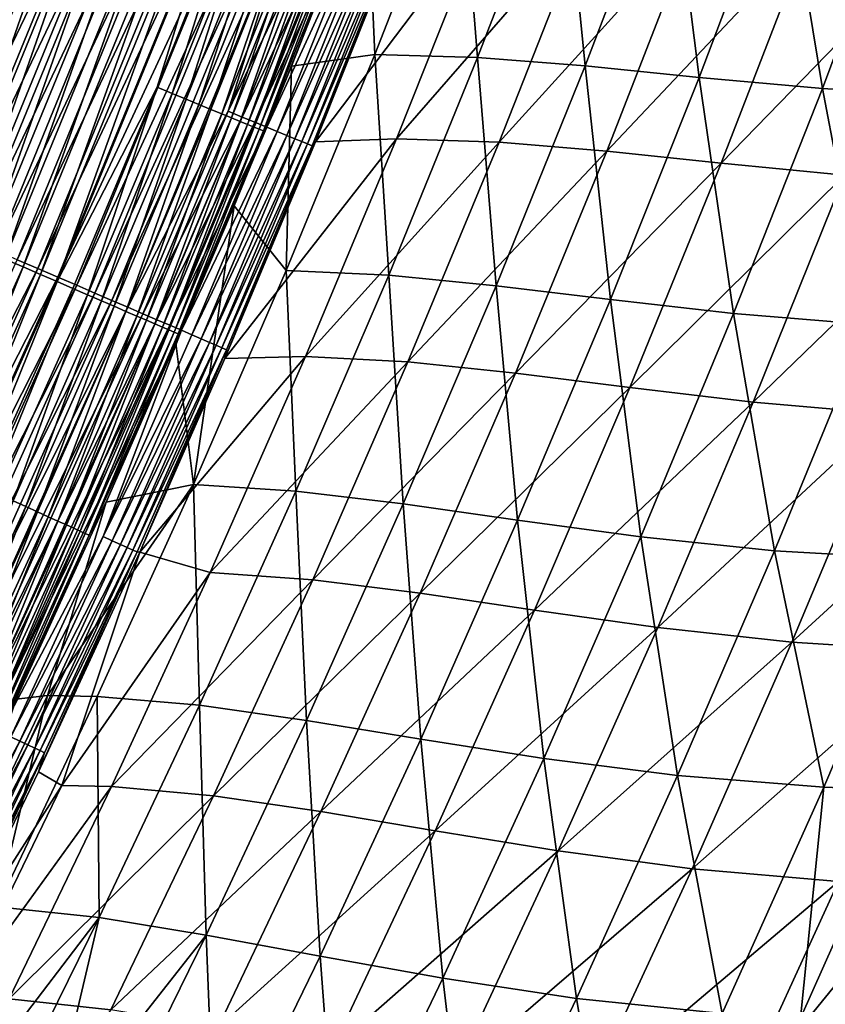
# Model space of a CAD drawing. Header units: metres. Extents: x 0 to 1400, y -1400 to 0.
# Tile 242 of 256: x 1205 to 1252, y -807 to -750. Entities that reach past the tile are written whole.
import ezdxf

# ---------------------------------------------------------------- set-up
doc = ezdxf.new("R2010")
doc.units = ezdxf.units.M

msp = doc.modelspace()

# ---------------------------------------------------------------- linework, layer by layer
at = {"layer": 'None'}
for points in [[(1204.264404, -736.216553, -500.916656), (1205.776733, -736.806641, -500.245178), (1194.736816, -759.485901, -500.913177)], [(1205.776733, -736.806641, -500.245178), (1196.228638, -760.128296, -500.240814), (1194.736816, -759.485901, -500.913177)], [(1207.257568, -737.38446, -499.499176), (1196.228638, -760.128296, -500.240814), (1205.776733, -736.806641, -500.245178)], [(1196.369995, -760.458191, -496.807129), (1205.92041, -737.152649, -496.812286), (1204.557129, -736.618713, -497.499542)], [(1207.257568, -737.38446, -499.499176), (1197.689331, -760.757263, -499.493835), (1196.228638, -760.128296, -500.240814)], [(1197.683472, -761.025757, -496.052094), (1205.92041, -737.152649, -496.812286), (1196.369995, -760.458191, -496.807129)], [(1197.683472, -761.025757, -496.052094), (1207.252075, -737.674194, -496.058258), (1205.92041, -737.152649, -496.812286)], [(1208.704224, -737.948853, -498.680664), (1197.689331, -760.757263, -499.493835), (1207.257568, -737.38446, -499.499176)], [(1198.963257, -761.578735, -495.232117), (1207.252075, -737.674194, -496.058258), (1197.683472, -761.025757, -496.052094)], [(1208.704224, -737.948853, -498.680664), (1199.116333, -761.371704, -498.674286), (1197.689331, -760.757263, -499.493835)], [(1198.963257, -761.578735, -495.232117), (1208.549683, -738.182373, -495.239349), (1207.252075, -737.674194, -496.058258)], [(1210.11377, -738.49884, -497.791718), (1199.116333, -761.371704, -498.674286), (1208.704224, -737.948853, -498.680664)], [(1200.206665, -762.116028, -494.348999), (1208.549683, -738.182373, -495.239349), (1198.963257, -761.578735, -495.232117)], [(1210.11377, -738.49884, -497.791718), (1200.506592, -761.970337, -497.78421), (1199.116333, -761.371704, -498.674286)], [(1208.549683, -738.182373, -495.239349), (1200.206665, -762.116028, -494.348999), (1209.810547, -738.676208, -494.357391)], [(1211.483398, -739.033264, -496.83432), (1200.506592, -761.970337, -497.78421), (1210.11377, -738.49884, -497.791718)], [(1209.810547, -738.676208, -494.357391), (1200.206665, -762.116028, -494.348999), (1201.411255, -762.636536, -493.404694)], [(1211.483398, -739.033264, -496.83432), (1201.857544, -762.552002, -496.825592), (1200.506592, -761.970337, -497.78421)], [(1201.411255, -762.636536, -493.404694), (1211.031982, -739.154541, -493.414276), (1209.810547, -738.676208, -494.357391)], [(1202.574463, -763.139099, -492.401062), (1211.031982, -739.154541, -493.414276), (1201.411255, -762.636536, -493.404694)], [(1212.810425, -739.550964, -495.810547), (1201.857544, -762.552002, -496.825592), (1211.483398, -739.033264, -496.83432)], [(1202.574463, -763.139099, -492.401062), (1212.211426, -739.616455, -492.411896), (1211.031982, -739.154541, -493.414276)], [(1230.39563, -738.844482, -423.820404), (1224.94519, -741.043945, -468.745422), (1225.418579, -751.615234, -423.82309)], [(1231.442139, -751.784058, -367.864258), (1230.39563, -738.844482, -423.820404), (1225.418579, -751.615234, -423.82309)], [(1231.442139, -751.784058, -367.864258), (1236.421265, -738.906311, -367.861511), (1230.39563, -738.844482, -423.820404)], [(1237.745239, -752.288879, -311.886688), (1236.421265, -738.906311, -367.861511), (1231.442139, -751.784058, -367.864258)], [(1237.745239, -752.288879, -311.886688), (1242.721191, -739.287903, -311.883911), (1236.421265, -738.906311, -367.861511)], [(1212.810425, -739.550964, -495.810547), (1203.16626, -763.11554, -495.800507), (1201.857544, -762.552002, -496.825592)], [(1203.693604, -763.62262, -491.339935), (1212.211426, -739.616455, -492.411896), (1202.574463, -763.139099, -492.401062)], [(1214.091797, -740.050903, -494.722382), (1203.16626, -763.11554, -495.800507), (1212.810425, -739.550964, -495.810547)], [(1203.693604, -763.62262, -491.339935), (1213.346436, -740.060913, -491.352081), (1212.211426, -739.616455, -492.411896)], [(1244.447632, -752.957825, -255.904892), (1242.721191, -739.287903, -311.883911), (1237.745239, -752.288879, -311.886688)], [(1244.447632, -752.957825, -255.904892), (1249.41748, -739.818054, -255.902222), (1242.721191, -739.287903, -311.883911)], [(1214.091797, -740.050903, -494.722382), (1204.430054, -763.659668, -494.710999), (1203.16626, -763.11554, -495.800507)], [(1204.766357, -764.086121, -490.223358), (1213.346436, -740.060913, -491.352081), (1203.693604, -763.62262, -491.339935)], [(1215.324829, -740.531982, -493.571869), (1204.430054, -763.659668, -494.710999), (1214.091797, -740.050903, -494.722382)], [(1213.346436, -740.060913, -491.352081), (1204.766357, -764.086121, -490.223358), (1214.434448, -740.486938, -490.236847)], [(1251.668701, -753.618591, -199.937271), (1249.41748, -739.818054, -255.902222), (1244.447632, -752.957825, -255.904892)], [(1251.668701, -753.618591, -199.937271), (1256.631592, -740.325317, -199.93483), (1249.41748, -739.818054, -255.902222)], [(1259.526611, -754.098877, -144.005142), (1256.631592, -740.325317, -199.93483), (1251.668701, -753.618591, -199.937271)], [(1215.324829, -740.531982, -493.571869), (1205.645996, -764.183167, -493.559113), (1204.430054, -763.659668, -494.710999)], [(1214.434448, -740.486938, -490.236847), (1204.766357, -764.086121, -490.223358), (1205.790527, -764.528625, -489.053802)], [(1216.506836, -740.993103, -492.361176), (1205.645996, -764.183167, -493.559113), (1215.324829, -740.531982, -493.571869)], [(1205.790527, -764.528625, -489.053802), (1215.473267, -740.893738, -489.068695), (1214.434448, -740.486938, -490.236847)], [(1206.764282, -764.949341, -487.833862), (1215.473267, -740.893738, -489.068695), (1205.790527, -764.528625, -489.053802)], [(1206.764282, -764.949341, -487.833862), (1216.46106, -741.280518, -487.850189), (1215.473267, -740.893738, -489.068695)], [(1216.506836, -740.993103, -492.361176), (1206.811523, -764.684998, -492.346954), (1205.645996, -764.183167, -493.559113)], [(1206.764282, -764.949341, -487.833862), (1212.644653, -753.54126, -486.575134), (1216.46106, -741.280518, -487.850189)], [(1217.635498, -741.433411, -491.093018), (1206.811523, -764.684998, -492.346954), (1216.506836, -740.993103, -492.361176)], [(1206.811523, -764.684998, -492.346954), (1217.635498, -741.433411, -491.093018), (1207.924438, -765.164185, -491.077271)], [(1207.924438, -765.164185, -491.077271), (1217.635498, -741.433411, -491.093018), (1218.70874, -741.852112, -489.770203)], [(1212.644653, -753.54126, -486.575134), (1217.395752, -741.646545, -486.583984), (1216.46106, -741.280518, -487.850189)], [(1224.94519, -741.043945, -468.745422), (1220.518677, -752.298401, -468.729492), (1225.418579, -751.615234, -423.82309)], [(1220.518677, -752.298401, -468.729492), (1224.94519, -741.043945, -468.745422), (1223.671997, -744.102905, -470.327332)], [(1218.70874, -741.852112, -489.770203), (1208.982544, -765.61969, -489.752899), (1207.924438, -765.164185, -491.077271)], [(1219.724365, -742.248291, -488.395538), (1208.982544, -765.61969, -489.752899), (1218.70874, -741.852112, -489.770203)], [(1213.518066, -753.901001, -485.263062), (1217.395752, -741.646545, -486.583984), (1212.644653, -753.54126, -486.575134)], [(1213.518066, -753.901001, -485.263062), (1218.275513, -741.990967, -485.272644), (1217.395752, -741.646545, -486.583984)], [(1214.334839, -754.237305, -483.908447), (1218.275513, -741.990967, -485.272644), (1213.518066, -753.901001, -485.263062)], [(1214.334839, -754.237305, -483.908447), (1219.098267, -742.313049, -483.918762), (1218.275513, -741.990967, -485.272644)], [(1209.983765, -766.05072, -488.376678), (1208.982544, -765.61969, -489.752899), (1219.724365, -742.248291, -488.395538)], [(1219.724365, -742.248291, -488.395538), (1220.680298, -742.621155, -486.971832), (1209.983765, -766.05072, -488.376678)], [(1220.680298, -742.621155, -486.971832), (1210.925903, -766.45636, -486.951385), (1209.983765, -766.05072, -488.376678)], [(1220.680298, -742.621155, -486.971832), (1216.795166, -754.947693, -485.491028), (1210.925903, -766.45636, -486.951385)], [(1215.093018, -754.5495, -482.513947), (1219.098267, -742.313049, -483.918762), (1214.334839, -754.237305, -483.908447)], [(1215.093018, -754.5495, -482.513947), (1219.861938, -742.612061, -482.524994), (1219.098267, -742.313049, -483.918762)], [(1215.790649, -754.836731, -481.082123), (1219.861938, -742.612061, -482.524994), (1215.093018, -754.5495, -482.513947)], [(1215.790649, -754.836731, -481.082123), (1220.564697, -742.887146, -481.093903), (1219.861938, -742.612061, -482.524994)], [(1221.574341, -742.969849, -485.501984), (1216.795166, -754.947693, -485.491028), (1220.680298, -742.621155, -486.971832)], [(1216.425903, -755.098267, -479.615845), (1220.564697, -742.887146, -481.093903), (1215.790649, -754.836731, -481.082123)], [(1216.425903, -755.098267, -479.615845), (1221.204834, -743.137695, -479.628357), (1220.564697, -742.887146, -481.093903)], [(1216.997681, -755.333679, -478.118805), (1221.204834, -743.137695, -479.628357), (1216.425903, -755.098267, -479.615845)], [(1222.404175, -743.293579, -483.988739), (1216.795166, -754.947693, -485.491028), (1221.574341, -742.969849, -485.501984)], [(1216.997681, -755.333679, -478.118805), (1221.781006, -743.36322, -478.13205), (1221.204834, -743.137695, -479.628357)], [(1222.404175, -743.293579, -483.988739), (1217.619141, -755.285767, -483.97699), (1216.795166, -754.947693, -485.491028)], [(1217.505127, -755.542542, -476.594971), (1221.781006, -743.36322, -478.13205), (1216.997681, -755.333679, -478.118805)], [(1217.505127, -755.542542, -476.594971), (1222.292358, -743.563354, -476.608917), (1221.781006, -743.36322, -478.13205)], [(1217.947266, -755.724487, -475.048279), (1222.292358, -743.563354, -476.608917), (1217.505127, -755.542542, -476.594971)], [(1223.167969, -743.591431, -482.434967), (1217.619141, -755.285767, -483.97699), (1222.404175, -743.293579, -483.988739)], [(1223.167969, -743.591431, -482.434967), (1218.377319, -755.596863, -482.422424), (1217.619141, -755.285767, -483.97699)], [(1217.947266, -755.724487, -475.048279), (1222.738159, -743.737732, -475.062958), (1222.292358, -743.563354, -476.608917)], [(1218.32312, -755.879211, -473.482727), (1222.738159, -743.737732, -475.062958), (1217.947266, -755.724487, -475.048279)], [(1218.32312, -755.879211, -473.482727), (1223.11731, -743.886047, -473.498047), (1222.738159, -743.737732, -475.062958)], [(1223.863647, -743.862732, -480.84375), (1218.377319, -755.596863, -482.422424), (1223.167969, -743.591431, -482.434967)], [(1221.936768, -756.74939, -469.003052), (1231.797241, -743.664307, -424.103363), (1226.682739, -756.55835, -424.104584)], [(1221.936768, -756.74939, -469.003052), (1226.999268, -744.019714, -469.022583), (1231.797241, -743.664307, -424.103363)], [(1226.682739, -756.55835, -424.104584), (1231.797241, -743.664307, -424.103363), (1237.827393, -743.753479, -368.188751)], [(1226.682739, -756.55835, -424.104584), (1237.827393, -743.753479, -368.188751), (1232.709839, -756.755981, -368.19162)], [(1232.709839, -756.755981, -368.19162), (1237.827393, -743.753479, -368.188751), (1244.137329, -744.165833, -312.240234)], [(1218.631958, -756.006226, -471.902222), (1223.11731, -743.886047, -473.498047), (1218.32312, -755.879211, -473.482727)], [(1223.863647, -743.862732, -480.84375), (1219.067749, -755.880066, -480.830353), (1218.377319, -755.596863, -482.422424)], [(1223.11731, -743.886047, -473.498047), (1218.631958, -756.006226, -471.902222), (1223.428833, -744.007874, -471.918213)], [(1223.428833, -744.007874, -471.918213), (1218.631958, -756.006226, -471.902222), (1218.872803, -756.105225, -470.310699)], [(1218.872803, -756.105225, -470.310699), (1223.671997, -744.102905, -470.327332), (1223.428833, -744.007874, -471.918213)], [(1218.872803, -756.105225, -470.310699), (1220.518677, -752.298401, -468.729492), (1223.671997, -744.102905, -470.327332)], [(1223.863647, -743.862732, -480.84375), (1224.489868, -744.106934, -479.219086), (1219.067749, -755.880066, -480.830353)], [(1224.489868, -744.106934, -479.219086), (1219.689331, -756.135071, -479.204895), (1219.067749, -755.880066, -480.830353)], [(1224.489868, -744.106934, -479.219086), (1225.045898, -744.32373, -477.565308), (1219.689331, -756.135071, -479.204895)], [(1225.045898, -744.32373, -477.565308), (1220.240967, -756.361328, -477.550323), (1219.689331, -756.135071, -479.204895)], [(1225.045898, -744.32373, -477.565308), (1225.530518, -744.512634, -475.886658), (1220.240967, -756.361328, -477.550323)], [(1226.999268, -744.019714, -469.022583), (1221.936768, -756.74939, -469.003052), (1226.546265, -744.908386, -470.744568)], [(1232.709839, -756.755981, -368.19162), (1244.137329, -744.165833, -312.240234), (1239.022339, -757.292908, -312.243866)], [(1239.022339, -757.292908, -312.243866), (1244.137329, -744.165833, -312.240234), (1250.84668, -744.730042, -256.278381)], [(1220.240967, -756.361328, -477.550323), (1225.530518, -744.512634, -475.886658), (1220.72168, -756.558472, -475.870911)], [(1220.72168, -756.558472, -475.870911), (1225.530518, -744.512634, -475.886658), (1225.942749, -744.673279, -474.187469)], [(1221.130493, -756.726074, -474.17099), (1220.72168, -756.558472, -475.870911), (1225.942749, -744.673279, -474.187469)], [(1221.130493, -756.726074, -474.17099), (1225.942749, -744.673279, -474.187469), (1226.281738, -744.805359, -472.472015)], [(1221.466431, -756.86377, -472.454803), (1221.130493, -756.726074, -474.17099), (1226.281738, -744.805359, -472.472015)], [(1226.281738, -744.805359, -472.472015), (1226.546265, -744.908386, -470.744568), (1221.466431, -756.86377, -472.454803)], [(1226.546265, -744.908386, -470.744568), (1221.728516, -756.97113, -470.726654), (1221.466431, -756.86377, -472.454803)], [(1226.546265, -744.908386, -470.744568), (1221.936768, -756.74939, -469.003052), (1221.728516, -756.97113, -470.726654)], [(1239.022339, -757.292908, -312.243866), (1250.84668, -744.730042, -256.278381), (1245.737305, -757.997131, -256.282013)], [(1245.737305, -757.997131, -256.282013), (1250.84668, -744.730042, -256.278381), (1258.07373, -745.274536, -200.334)], [(1245.737305, -757.997131, -256.282013), (1258.07373, -745.274536, -200.334), (1252.970703, -758.696655, -200.337357)], [(1225.418579, -751.615234, -423.82309), (1220.518677, -752.298401, -468.729492), (1220.209473, -764.28479, -423.825287)], [(1226.227417, -764.563477, -367.866211), (1225.418579, -751.615234, -423.82309), (1220.209473, -764.28479, -423.825287)], [(1226.227417, -764.563477, -367.866211), (1231.442139, -751.784058, -367.864258), (1225.418579, -751.615234, -423.82309)], [(1232.530273, -765.193787, -311.888519), (1231.442139, -751.784058, -367.864258), (1226.227417, -764.563477, -367.866211)], [(1232.530273, -765.193787, -311.888519), (1237.745239, -752.288879, -311.886688), (1231.442139, -751.784058, -367.864258)], [(1220.518677, -752.298401, -468.729492), (1217.15686, -760.503296, -468.71756), (1220.209473, -764.28479, -423.825287)], [(1218.872803, -756.105225, -470.310699), (1217.15686, -760.503296, -468.71756), (1220.518677, -752.298401, -468.729492)], [(1239.235352, -766.003479, -255.906555), (1237.745239, -752.288879, -311.886688), (1232.530273, -765.193787, -311.888519)], [(1239.235352, -766.003479, -255.906555), (1244.447632, -752.957825, -255.904892), (1237.745239, -752.288879, -311.886688)], [(1246.459473, -766.819946, -199.938797), (1244.447632, -752.957825, -255.904892), (1239.235352, -766.003479, -255.906555)], [(1246.459473, -766.819946, -199.938797), (1251.668701, -753.618591, -199.937271), (1244.447632, -752.957825, -255.904892)], [(1207.685669, -765.347412, -486.566193), (1212.644653, -753.54126, -486.575134), (1206.764282, -764.949341, -487.833862)], [(1208.552734, -765.721985, -485.253387), (1212.644653, -753.54126, -486.575134), (1207.685669, -765.347412, -486.566193)], [(1208.552734, -765.721985, -485.253387), (1213.518066, -753.901001, -485.263062), (1212.644653, -753.54126, -486.575134)], [(1254.318481, -767.470337, -144.006454), (1251.668701, -753.618591, -199.937271), (1246.459473, -766.819946, -199.938797)], [(1254.318481, -767.470337, -144.006454), (1259.526611, -754.098877, -144.005142), (1251.668701, -753.618591, -199.937271)], [(1209.363525, -766.072205, -483.898041), (1213.518066, -753.901001, -485.263062), (1208.552734, -765.721985, -485.253387)], [(1209.363525, -766.072205, -483.898041), (1214.334839, -754.237305, -483.908447), (1213.518066, -753.901001, -485.263062)], [(1210.115967, -766.397278, -482.502777), (1214.334839, -754.237305, -483.908447), (1209.363525, -766.072205, -483.898041)], [(1210.115967, -766.397278, -482.502777), (1215.093018, -754.5495, -482.513947), (1214.334839, -754.237305, -483.908447)], [(1210.808228, -766.696289, -481.07019), (1215.093018, -754.5495, -482.513947), (1210.115967, -766.397278, -482.502777)], [(1210.808228, -766.696289, -481.07019), (1215.790649, -754.836731, -481.082123), (1215.093018, -754.5495, -482.513947)], [(1211.438599, -766.968567, -479.603149), (1215.790649, -754.836731, -481.082123), (1210.808228, -766.696289, -481.07019)], [(1216.795166, -754.947693, -485.491028), (1211.807007, -766.835632, -485.479919), (1210.925903, -766.45636, -486.951385)], [(1211.438599, -766.968567, -479.603149), (1216.425903, -755.098267, -479.615845), (1215.790649, -754.836731, -481.082123)], [(1212.005859, -767.213562, -478.105377), (1216.425903, -755.098267, -479.615845), (1211.438599, -766.968567, -479.603149)], [(1217.619141, -755.285767, -483.97699), (1211.807007, -766.835632, -485.479919), (1216.795166, -754.947693, -485.491028)], [(1217.619141, -755.285767, -483.97699), (1212.624756, -767.187683, -483.965057), (1211.807007, -766.835632, -485.479919)], [(1212.005859, -767.213562, -478.105377), (1216.997681, -755.333679, -478.118805), (1216.425903, -755.098267, -479.615845)], [(1212.509155, -767.430908, -476.580811), (1216.997681, -755.333679, -478.118805), (1212.005859, -767.213562, -478.105377)], [(1212.509155, -767.430908, -476.580811), (1217.505127, -755.542542, -476.594971), (1216.997681, -755.333679, -478.118805)], [(1218.377319, -755.596863, -482.422424), (1212.624756, -767.187683, -483.965057), (1217.619141, -755.285767, -483.97699)], [(1212.947632, -767.620239, -475.033417), (1217.505127, -755.542542, -476.594971), (1212.509155, -767.430908, -476.580811)], [(1218.377319, -755.596863, -482.422424), (1213.377197, -767.511597, -482.409637), (1212.624756, -767.187683, -483.965057)], [(1212.947632, -767.620239, -475.033417), (1217.947266, -755.724487, -475.048279), (1217.505127, -755.542542, -476.594971)], [(1213.320313, -767.781128, -473.467163), (1217.947266, -755.724487, -475.048279), (1212.947632, -767.620239, -475.033417)], [(1213.320313, -767.781128, -473.467163), (1218.32312, -755.879211, -473.482727), (1217.947266, -755.724487, -475.048279)], [(1213.626343, -767.913208, -471.885986), (1218.32312, -755.879211, -473.482727), (1213.320313, -767.781128, -473.467163)], [(1219.067749, -755.880066, -480.830353), (1213.377197, -767.511597, -482.409637), (1218.377319, -755.596863, -482.422424)], [(1219.067749, -755.880066, -480.830353), (1214.062378, -767.806519, -480.816772), (1213.377197, -767.511597, -482.409637)], [(1213.626343, -767.913208, -471.885986), (1218.631958, -756.006226, -471.902222), (1218.32312, -755.879211, -473.482727)], [(1219.067749, -755.880066, -480.830353), (1219.689331, -756.135071, -479.204895), (1214.062378, -767.806519, -480.816772)], [(1213.864746, -768.016052, -470.293823), (1218.631958, -756.006226, -471.902222), (1213.626343, -767.913208, -471.885986)], [(1213.864746, -768.016052, -470.293823), (1213.74353, -768.562378, -468.705566), (1218.872803, -756.105225, -470.310699)], [(1213.74353, -768.562378, -468.705566), (1217.15686, -760.503296, -468.71756), (1218.872803, -756.105225, -470.310699)], [(1218.631958, -756.006226, -471.902222), (1213.864746, -768.016052, -470.293823), (1218.872803, -756.105225, -470.310699)], [(1219.689331, -756.135071, -479.204895), (1214.679077, -768.071899, -479.190521), (1214.062378, -767.806519, -480.816772)], [(1219.689331, -756.135071, -479.204895), (1220.240967, -756.361328, -477.550323), (1214.679077, -768.071899, -479.190521)], [(1214.679077, -768.071899, -479.190521), (1220.240967, -756.361328, -477.550323), (1215.226318, -768.307434, -477.535126)], [(1215.226318, -768.307434, -477.535126), (1220.240967, -756.361328, -477.550323), (1220.72168, -756.558472, -475.870911)], [(1220.72168, -756.558472, -475.870911), (1215.703003, -768.512573, -475.85495), (1215.226318, -768.307434, -477.535126)], [(1215.703003, -768.512573, -475.85495), (1220.72168, -756.558472, -475.870911), (1221.130493, -756.726074, -474.17099)], [(1216.608521, -769.461731, -468.98288), (1226.682739, -756.55835, -424.104584), (1221.333252, -769.345825, -424.105255)], [(1216.608521, -769.461731, -468.98288), (1221.936768, -756.74939, -469.003052), (1226.682739, -756.55835, -424.104584)], [(1221.333252, -769.345825, -424.105255), (1226.682739, -756.55835, -424.104584), (1232.709839, -756.755981, -368.19162)], [(1216.108398, -768.686951, -474.154236), (1215.703003, -768.512573, -475.85495), (1221.130493, -756.726074, -474.17099)], [(1216.108398, -768.686951, -474.154236), (1221.130493, -756.726074, -474.17099), (1221.466431, -756.86377, -472.454803)], [(1216.441284, -768.830139, -472.437317), (1216.108398, -768.686951, -474.154236), (1221.466431, -756.86377, -472.454803)], [(1221.466431, -756.86377, -472.454803), (1221.728516, -756.97113, -470.726654), (1216.441284, -768.830139, -472.437317)], [(1221.728516, -756.97113, -470.726654), (1216.700806, -768.941711, -470.708466), (1216.441284, -768.830139, -472.437317)], [(1221.936768, -756.74939, -469.003052), (1216.608521, -769.461731, -468.98288), (1221.728516, -756.97113, -470.726654)], [(1221.728516, -756.97113, -470.726654), (1216.608521, -769.461731, -468.98288), (1216.700806, -768.941711, -470.708466)], [(1221.333252, -769.345825, -424.105255), (1232.709839, -756.755981, -368.19162), (1227.353271, -769.654724, -368.193726)], [(1227.353271, -769.654724, -368.193726), (1232.709839, -756.755981, -368.19162), (1239.022339, -757.292908, -312.243866)], [(1227.353271, -769.654724, -368.193726), (1239.022339, -757.292908, -312.243866), (1233.664185, -770.318237, -312.246552)], [(1233.664185, -770.318237, -312.246552), (1239.022339, -757.292908, -312.243866), (1245.737305, -757.997131, -256.282013)], [(1233.664185, -770.318237, -312.246552), (1245.737305, -757.997131, -256.282013), (1240.380859, -771.164429, -256.284637)], [(1240.380859, -771.164429, -256.284637), (1245.737305, -757.997131, -256.282013), (1252.970703, -758.696655, -200.337357)], [(1240.380859, -771.164429, -256.284637), (1252.970703, -758.696655, -200.337357), (1247.616211, -772.020935, -200.339798)], [(1252.970703, -758.696655, -200.337357), (1260.838257, -759.218811, -144.433273), (1247.616211, -772.020935, -200.339798)], [(1260.838257, -759.218811, -144.433273), (1255.483521, -772.714966, -144.435211), (1247.616211, -772.020935, -200.339798)], [(1217.15686, -760.503296, -468.71756), (1213.74353, -768.562378, -468.705566), (1214.774536, -776.849854, -423.826935)], [(1220.209473, -764.28479, -423.825287), (1217.15686, -760.503296, -468.71756), (1214.774536, -776.849854, -423.826935)], [(1205.645996, -764.183167, -493.559113), (1193.956177, -786.913086, -494.699554), (1204.430054, -763.659668, -494.710999)], [(1194.288574, -787.327576, -490.209869), (1204.766357, -764.086121, -490.223358), (1203.693604, -763.62262, -491.339935)], [(1205.645996, -764.183167, -493.559113), (1195.154297, -787.477051, -493.546204), (1193.956177, -786.913086, -494.699554)], [(1195.297485, -787.804077, -489.03891), (1204.766357, -764.086121, -490.223358), (1194.288574, -787.327576, -490.209869)], [(1206.811523, -764.684998, -492.346954), (1195.154297, -787.477051, -493.546204), (1205.645996, -764.183167, -493.559113)], [(1204.766357, -764.086121, -490.223358), (1195.297485, -787.804077, -489.03891), (1205.790527, -764.528625, -489.053802)], [(1205.790527, -764.528625, -489.053802), (1195.297485, -787.804077, -489.03891), (1196.256714, -788.257019, -487.817535)], [(1196.256714, -788.257019, -487.817535), (1206.764282, -764.949341, -487.833862), (1205.790527, -764.528625, -489.053802)], [(1220.782837, -777.241394, -367.867371), (1220.209473, -764.28479, -423.825287), (1214.774536, -776.849854, -423.826935)], [(1220.782837, -777.241394, -367.867371), (1226.227417, -764.563477, -367.866211), (1220.209473, -764.28479, -423.825287)], [(1227.081665, -777.999573, -311.889343), (1226.227417, -764.563477, -367.866211), (1220.782837, -777.241394, -367.867371)], [(1227.081665, -777.999573, -311.889343), (1232.530273, -765.193787, -311.888519), (1226.227417, -764.563477, -367.866211)], [(1195.154297, -787.477051, -493.546204), (1206.811523, -764.684998, -492.346954), (1196.302734, -788.017578, -492.332581)], [(1197.164185, -788.685547, -486.54837), (1206.764282, -764.949341, -487.833862), (1196.256714, -788.257019, -487.817535)], [(1196.302734, -788.017578, -492.332581), (1206.811523, -764.684998, -492.346954), (1207.924438, -765.164185, -491.077271)], [(1207.924438, -765.164185, -491.077271), (1197.399048, -788.533691, -491.061371), (1196.302734, -788.017578, -492.332581)], [(1197.164185, -788.685547, -486.54837), (1207.685669, -765.347412, -486.566193), (1206.764282, -764.949341, -487.833862)], [(1208.982544, -765.61969, -489.752899), (1197.399048, -788.533691, -491.061371), (1207.924438, -765.164185, -491.077271)], [(1233.785645, -778.952148, -255.907166), (1232.530273, -765.193787, -311.888519), (1227.081665, -777.999573, -311.889343)], [(1233.785645, -778.952148, -255.907166), (1239.235352, -766.003479, -255.906555), (1232.530273, -765.193787, -311.888519)], [(1198.018066, -789.088745, -485.234039), (1207.685669, -765.347412, -486.566193), (1197.164185, -788.685547, -486.54837)], [(1208.982544, -765.61969, -489.752899), (1198.441406, -789.024292, -489.735413), (1197.399048, -788.533691, -491.061371)], [(1198.018066, -789.088745, -485.234039), (1208.552734, -765.721985, -485.253387), (1207.685669, -765.347412, -486.566193)], [(1204.188965, -777.815674, -483.887573), (1208.552734, -765.721985, -485.253387), (1198.018066, -789.088745, -485.234039)], [(1198.441406, -789.024292, -489.735413), (1208.982544, -765.61969, -489.752899), (1209.983765, -766.05072, -488.376678)], [(1204.188965, -777.815674, -483.887573), (1209.363525, -766.072205, -483.898041), (1208.552734, -765.721985, -485.253387)], [(1199.427612, -789.488464, -488.357574), (1198.441406, -789.024292, -489.735413), (1209.983765, -766.05072, -488.376678)], [(1209.983765, -766.05072, -488.376678), (1210.925903, -766.45636, -486.951385), (1199.427612, -789.488464, -488.357574)], [(1204.188965, -777.815674, -483.887573), (1204.935669, -778.153259, -482.491547), (1209.363525, -766.072205, -483.898041)], [(1204.935669, -778.153259, -482.491547), (1210.115967, -766.397278, -482.502777), (1209.363525, -766.072205, -483.898041)], [(1241.008789, -779.926514, -199.939331), (1239.235352, -766.003479, -255.906555), (1233.785645, -778.952148, -255.907166)], [(1241.008789, -779.926514, -199.939331), (1246.459473, -766.819946, -199.938797), (1239.235352, -766.003479, -255.906555)], [(1210.925903, -766.45636, -486.951385), (1200.355591, -789.925171, -486.930664), (1199.427612, -789.488464, -488.357574)], [(1210.925903, -766.45636, -486.951385), (1211.807007, -766.835632, -485.479919), (1200.355591, -789.925171, -486.930664)], [(1211.807007, -766.835632, -485.479919), (1201.223145, -790.333557, -485.45752), (1200.355591, -789.925171, -486.930664)], [(1212.624756, -767.187683, -483.965057), (1201.223145, -790.333557, -485.45752), (1211.807007, -766.835632, -485.479919)], [(1205.622559, -778.463806, -481.058197), (1210.115967, -766.397278, -482.502777), (1204.935669, -778.153259, -482.491547)], [(1205.622559, -778.463806, -481.058197), (1210.808228, -766.696289, -481.07019), (1210.115967, -766.397278, -482.502777)], [(1206.247925, -778.746521, -479.590393), (1210.808228, -766.696289, -481.07019), (1205.622559, -778.463806, -481.058197)], [(1206.247925, -778.746521, -479.590393), (1211.438599, -766.968567, -479.603149), (1210.808228, -766.696289, -481.07019)], [(1206.810547, -779.000854, -478.091858), (1211.438599, -766.968567, -479.603149), (1206.247925, -778.746521, -479.590393)], [(1206.810547, -779.000854, -478.091858), (1212.005859, -767.213562, -478.105377), (1211.438599, -766.968567, -479.603149)], [(1248.864136, -780.749756, -144.007004), (1246.459473, -766.819946, -199.938797), (1241.008789, -779.926514, -199.939331)], [(1248.864136, -780.749756, -144.007004), (1254.318481, -767.470337, -144.006454), (1246.459473, -766.819946, -199.938797)], [(1212.624756, -767.187683, -483.965057), (1202.02832, -790.712463, -483.94101), (1201.223145, -790.333557, -485.45752)], [(1213.377197, -767.511597, -482.409637), (1202.02832, -790.712463, -483.94101), (1212.624756, -767.187683, -483.965057)], [(1213.377197, -767.511597, -482.409637), (1202.769043, -791.061096, -482.383942), (1202.02832, -790.712463, -483.94101)], [(1214.062378, -767.806519, -480.816772), (1202.769043, -791.061096, -482.383942), (1213.377197, -767.511597, -482.409637)], [(1207.309692, -779.226501, -476.566559), (1212.005859, -767.213562, -478.105377), (1206.810547, -779.000854, -478.091858)], [(1207.309692, -779.226501, -476.566559), (1212.509155, -767.430908, -476.580811), (1212.005859, -767.213562, -478.105377)], [(1207.744507, -779.422974, -475.018433), (1212.509155, -767.430908, -476.580811), (1207.309692, -779.226501, -476.566559)], [(1207.744507, -779.422974, -475.018433), (1212.947632, -767.620239, -475.033417), (1212.509155, -767.430908, -476.580811)], [(1257.462524, -781.24884, -88.135071), (1254.318481, -767.470337, -144.006454), (1248.864136, -780.749756, -144.007004)], [(1202.769043, -791.061096, -482.383942), (1214.062378, -767.806519, -480.816772), (1203.443237, -791.378418, -480.789429)], [(1203.443237, -791.378418, -480.789429), (1214.062378, -767.806519, -480.816772), (1209.464233, -779.915527, -479.175995)], [(1208.113892, -779.589905, -473.451477), (1212.947632, -767.620239, -475.033417), (1207.744507, -779.422974, -475.018433)], [(1208.113892, -779.589905, -473.451477), (1213.320313, -767.781128, -473.467163), (1212.947632, -767.620239, -475.033417)], [(1208.416992, -779.726868, -471.869629), (1213.320313, -767.781128, -473.467163), (1208.113892, -779.589905, -473.451477)], [(1208.416992, -779.726868, -471.869629), (1213.626343, -767.913208, -471.885986), (1213.320313, -767.781128, -473.467163)], [(1208.652954, -779.833435, -470.276825), (1213.626343, -767.913208, -471.885986), (1208.416992, -779.726868, -471.869629)], [(1208.652954, -779.833435, -470.276825), (1213.864746, -768.016052, -470.293823), (1213.626343, -767.913208, -471.885986)], [(1208.652954, -779.833435, -470.276825), (1209.652588, -777.894409, -468.691467), (1213.864746, -768.016052, -470.293823)], [(1214.062378, -767.806519, -480.816772), (1214.679077, -768.071899, -479.190521), (1209.464233, -779.915527, -479.175995)], [(1209.464233, -779.915527, -479.175995), (1214.679077, -768.071899, -479.190521), (1215.226318, -768.307434, -477.535126)], [(1209.652588, -777.894409, -468.691467), (1213.74353, -768.562378, -468.705566), (1213.864746, -768.016052, -470.293823)], [(1215.226318, -768.307434, -477.535126), (1210.006958, -780.160034, -477.519806), (1209.464233, -779.915527, -479.175995)], [(1214.774536, -776.849854, -423.826935), (1213.74353, -768.562378, -468.705566), (1209.652588, -777.894409, -468.691467)], [(1215.703003, -768.512573, -475.85495), (1210.006958, -780.160034, -477.519806), (1215.226318, -768.307434, -477.535126)], [(1215.703003, -768.512573, -475.85495), (1210.479736, -780.372986, -475.838837), (1210.006958, -780.160034, -477.519806)], [(1210.479736, -780.372986, -475.838837), (1215.703003, -768.512573, -475.85495), (1216.108398, -768.686951, -474.154236)], [(1210.88147, -780.553955, -474.137329), (1210.479736, -780.372986, -475.838837), (1216.108398, -768.686951, -474.154236)], [(1210.88147, -780.553955, -474.137329), (1216.108398, -768.686951, -474.154236), (1216.441284, -768.830139, -472.437317)], [(1211.211304, -780.702454, -472.419678), (1210.88147, -780.553955, -474.137329), (1216.441284, -768.830139, -472.437317)], [(1216.441284, -768.830139, -472.437317), (1216.700806, -768.941711, -470.708466), (1211.211304, -780.702454, -472.419678)], [(1216.700806, -768.941711, -470.708466), (1211.46814, -780.818115, -470.690094), (1211.211304, -780.702454, -472.419678)], [(1216.700806, -768.941711, -470.708466), (1211.613892, -780.823608, -468.964447), (1211.46814, -780.818115, -470.690094)], [(1216.608521, -769.461731, -468.98288), (1211.613892, -780.823608, -468.964447), (1216.700806, -768.941711, -470.708466)], [(1211.613892, -780.823608, -468.964447), (1221.333252, -769.345825, -424.105255), (1215.755737, -782.023743, -424.105347)], [(1211.613892, -780.823608, -468.964447), (1216.608521, -769.461731, -468.98288), (1221.333252, -769.345825, -424.105255)], [(1215.755737, -782.023743, -424.105347), (1221.333252, -769.345825, -424.105255), (1227.353271, -769.654724, -368.193726)], [(1215.755737, -782.023743, -424.105347), (1227.353271, -769.654724, -368.193726), (1221.76416, -782.446716, -368.194977)], [(1221.76416, -782.446716, -368.194977), (1227.353271, -769.654724, -368.193726), (1233.664185, -770.318237, -312.246552)], [(1221.76416, -782.446716, -368.194977), (1233.664185, -770.318237, -312.246552), (1228.069458, -783.239258, -312.24823)], [(1228.069458, -783.239258, -312.24823), (1233.664185, -770.318237, -312.246552), (1240.380859, -771.164429, -256.284637)], [(1228.069458, -783.239258, -312.24823), (1240.380859, -771.164429, -256.284637), (1234.783325, -784.229309, -256.286224)], [(1234.783325, -784.229309, -256.286224), (1240.380859, -771.164429, -256.284637), (1247.616211, -772.020935, -200.339798)], [(1234.783325, -784.229309, -256.286224), (1247.616211, -772.020935, -200.339798), (1242.015991, -785.244934, -200.341263)], [(1247.616211, -772.020935, -200.339798), (1255.483521, -772.714966, -144.435211), (1242.015991, -785.244934, -200.341263)], [(1255.483521, -772.714966, -144.435211), (1249.877563, -786.113403, -144.436371), (1242.015991, -785.244934, -200.341263)], [(1255.483521, -772.714966, -144.435211), (1264.095093, -773.073608, -88.590881), (1249.877563, -786.113403, -144.436371)], [(1264.095093, -773.073608, -88.590881), (1258.477661, -786.661987, -88.591599), (1249.877563, -786.113403, -144.436371)], [(1214.774536, -776.849854, -423.826935), (1209.652588, -777.894409, -468.691467), (1206.200073, -789.25, -451.790649)], [(1209.119995, -789.307312, -423.828003), (1214.774536, -776.849854, -423.826935), (1206.200073, -789.25, -451.790649)], [(1215.114258, -789.814819, -367.867645), (1214.774536, -776.849854, -423.826935), (1209.119995, -789.307312, -423.828003)], [(1215.114258, -789.814819, -367.867645), (1220.782837, -777.241394, -367.867371), (1214.774536, -776.849854, -423.826935)], [(1221.405151, -790.703369, -311.88913), (1220.782837, -777.241394, -367.867371), (1215.114258, -789.814819, -367.867645)], [(1221.405151, -790.703369, -311.88913), (1227.081665, -777.999573, -311.889343), (1220.782837, -777.241394, -367.867371)], [(1199.557129, -789.815491, -482.480377), (1204.935669, -778.153259, -482.491547), (1204.188965, -777.815674, -483.887573)], [(1209.652588, -777.894409, -468.691467), (1204.371582, -789.466492, -468.673706), (1206.200073, -789.25, -451.790649)], [(1204.371582, -789.466492, -468.673706), (1209.652588, -777.894409, -468.691467), (1208.652954, -779.833435, -470.276825)], [(1199.557129, -789.815491, -482.480377), (1200.238647, -790.137207, -481.046265), (1204.935669, -778.153259, -482.491547)], [(1200.238647, -790.137207, -481.046265), (1205.622559, -778.463806, -481.058197), (1204.935669, -778.153259, -482.491547)], [(1200.858887, -790.430054, -479.577698), (1205.622559, -778.463806, -481.058197), (1200.238647, -790.137207, -481.046265)], [(1200.858887, -790.430054, -479.577698), (1206.247925, -778.746521, -479.590393), (1205.622559, -778.463806, -481.058197)], [(1228.104004, -791.801025, -255.906693), (1227.081665, -777.999573, -311.889343), (1221.405151, -790.703369, -311.88913)], [(1228.104004, -791.801025, -255.906693), (1233.785645, -778.952148, -255.907166), (1227.081665, -777.999573, -311.889343)], [(1201.41687, -790.693542, -478.0784), (1206.247925, -778.746521, -479.590393), (1200.858887, -790.430054, -479.577698)], [(1201.41687, -790.693542, -478.0784), (1206.810547, -779.000854, -478.091858), (1206.247925, -778.746521, -479.590393)], [(1201.911865, -790.927185, -476.552338), (1206.810547, -779.000854, -478.091858), (1201.41687, -790.693542, -478.0784)], [(1201.911865, -790.927185, -476.552338), (1207.309692, -779.226501, -476.566559), (1206.810547, -779.000854, -478.091858)], [(1235.321655, -792.935486, -199.938858), (1233.785645, -778.952148, -255.907166), (1228.104004, -791.801025, -255.906693)], [(1235.321655, -792.935486, -199.938858), (1241.008789, -779.926514, -199.939331), (1233.785645, -778.952148, -255.907166)], [(1202.342773, -791.130615, -475.003479), (1207.309692, -779.226501, -476.566559), (1201.911865, -790.927185, -476.552338)], [(1202.342773, -791.130615, -475.003479), (1207.744507, -779.422974, -475.018433), (1207.309692, -779.226501, -476.566559)], [(1202.708862, -791.303406, -473.435822), (1207.744507, -779.422974, -475.018433), (1202.342773, -791.130615, -475.003479)], [(1202.708862, -791.303406, -473.435822), (1208.113892, -779.589905, -473.451477), (1207.744507, -779.422974, -475.018433)], [(1203.009033, -791.445129, -471.853241), (1208.113892, -779.589905, -473.451477), (1202.708862, -791.303406, -473.435822)], [(1203.009033, -791.445129, -471.853241), (1208.416992, -779.726868, -471.869629), (1208.113892, -779.589905, -473.451477)], [(1203.242676, -791.555359, -470.259796), (1208.416992, -779.726868, -471.869629), (1203.009033, -791.445129, -471.853241)], [(1203.242676, -791.555359, -470.259796), (1208.652954, -779.833435, -470.276825), (1208.416992, -779.726868, -471.869629)], [(1203.242676, -791.555359, -470.259796), (1204.371582, -789.466492, -468.673706), (1208.652954, -779.833435, -470.276825)], [(1209.464233, -779.915527, -479.175995), (1204.049927, -791.66394, -479.161499), (1203.443237, -791.378418, -480.789429)], [(1210.006958, -780.160034, -477.519806), (1204.049927, -791.66394, -479.161499), (1209.464233, -779.915527, -479.175995)], [(1210.006958, -780.160034, -477.519806), (1204.588135, -791.917175, -477.504486), (1204.049927, -791.66394, -479.161499)], [(1210.479736, -780.372986, -475.838837), (1204.588135, -791.917175, -477.504486), (1210.006958, -780.160034, -477.519806)], [(1243.167969, -793.934265, -144.006744), (1241.008789, -779.926514, -199.939331), (1235.321655, -792.935486, -199.938858)], [(1243.167969, -793.934265, -144.006744), (1248.864136, -780.749756, -144.007004), (1241.008789, -779.926514, -199.939331)], [(1205.056763, -792.137695, -475.822693), (1204.588135, -791.917175, -477.504486), (1210.479736, -780.372986, -475.838837)], [(1205.056763, -792.137695, -475.822693), (1210.479736, -780.372986, -475.838837), (1210.88147, -780.553955, -474.137329)], [(1205.454834, -792.325012, -474.120422), (1205.056763, -792.137695, -475.822693), (1210.88147, -780.553955, -474.137329)], [(1205.454834, -792.325012, -474.120422), (1210.88147, -780.553955, -474.137329), (1211.211304, -780.702454, -472.419678)], [(1205.781616, -792.478699, -472.401978), (1205.454834, -792.325012, -474.120422), (1211.211304, -780.702454, -472.419678)], [(1211.613892, -780.823608, -468.964447), (1205.67334, -793.726746, -468.943146), (1211.46814, -780.818115, -470.690094)], [(1211.46814, -780.818115, -470.690094), (1205.67334, -793.726746, -468.943146), (1206.035889, -792.598328, -470.671692)], [(1205.67334, -793.726746, -468.943146), (1211.613892, -780.823608, -468.964447), (1207.039673, -794.516235, -452.055847)], [(1211.211304, -780.702454, -472.419678), (1211.46814, -780.818115, -470.690094), (1205.781616, -792.478699, -472.401978)], [(1211.46814, -780.818115, -470.690094), (1206.035889, -792.598328, -470.671692), (1205.781616, -792.478699, -472.401978)], [(1207.039673, -794.516235, -452.055847), (1211.613892, -780.823608, -468.964447), (1215.755737, -782.023743, -424.105347)], [(1251.75061, -794.624451, -88.135338), (1248.864136, -780.749756, -144.007004), (1243.167969, -793.934265, -144.006744)], [(1251.75061, -794.624451, -88.135338), (1257.462524, -781.24884, -88.135071), (1248.864136, -780.749756, -144.007004)], [(1256.351196, -794.799805, -60.229759), (1257.462524, -781.24884, -88.135071), (1251.75061, -794.624451, -88.135338)], [(1207.039673, -794.516235, -452.055847), (1215.755737, -782.023743, -424.105347), (1209.95752, -794.58905, -424.104828)], [(1209.95752, -794.58905, -424.104828), (1215.755737, -782.023743, -424.105347), (1221.76416, -782.446716, -368.194977)], [(1209.95752, -794.58905, -424.104828), (1221.76416, -782.446716, -368.194977), (1215.949707, -795.129272, -368.195343)], [(1215.949707, -795.129272, -368.195343), (1221.76416, -782.446716, -368.194977), (1228.069458, -783.239258, -312.24823)], [(1215.949707, -795.129272, -368.195343), (1228.069458, -783.239258, -312.24823), (1222.244751, -796.053162, -312.248871)], [(1222.244751, -796.053162, -312.248871), (1228.069458, -783.239258, -312.24823), (1234.783325, -784.229309, -256.286224)], [(1222.244751, -796.053162, -312.248871), (1234.783325, -784.229309, -256.286224), (1228.95105, -797.189392, -256.286713)], [(1228.95105, -797.189392, -256.286713), (1234.783325, -784.229309, -256.286224), (1242.015991, -785.244934, -200.341263)], [(1228.95105, -797.189392, -256.286713), (1242.015991, -785.244934, -200.341263), (1236.175781, -798.366333, -200.341705)], [(1242.015991, -785.244934, -200.341263), (1249.877563, -786.113403, -144.436371), (1236.175781, -798.366333, -200.341705)], [(1249.877563, -786.113403, -144.436371), (1244.025879, -799.411987, -144.436707), (1236.175781, -798.366333, -200.341705)], [(1249.877563, -786.113403, -144.436371), (1258.477661, -786.661987, -88.591599), (1244.025879, -799.411987, -144.436707)], [(1258.477661, -786.661987, -88.591599), (1252.607666, -800.153931, -88.591843), (1244.025879, -799.411987, -144.436707)], [(1206.200073, -789.25, -451.790649), (1204.371582, -789.466492, -468.673706), (1200.34436, -801.542053, -451.791687)], [(1203.251587, -801.654053, -423.828491), (1206.200073, -789.25, -451.790649), (1200.34436, -801.542053, -451.791687)], [(1203.251587, -801.654053, -423.828491), (1209.119995, -789.307312, -423.828003), (1206.200073, -789.25, -451.790649)], [(1209.227417, -802.280701, -367.867004), (1209.119995, -789.307312, -423.828003), (1203.251587, -801.654053, -423.828491)], [(1209.227417, -802.280701, -367.867004), (1215.114258, -789.814819, -367.867645), (1209.119995, -789.307312, -423.828003)], [(1215.506104, -803.302246, -311.887848), (1215.114258, -789.814819, -367.867645), (1209.227417, -802.280701, -367.867004)], [(1215.506104, -803.302246, -311.887848), (1221.405151, -790.703369, -311.88913), (1215.114258, -789.814819, -367.867645)], [(1222.195435, -804.547302, -255.90509), (1221.405151, -790.703369, -311.88913), (1215.506104, -803.302246, -311.887848)], [(1222.195435, -804.547302, -255.90509), (1228.104004, -791.801025, -255.906693), (1221.405151, -790.703369, -311.88913)], [(1204.588135, -791.917175, -477.504486), (1198.441284, -803.315002, -479.147064), (1204.049927, -791.66394, -479.161499)], [(1229.40271, -805.844299, -199.937347), (1228.104004, -791.801025, -255.906693), (1222.195435, -804.547302, -255.90509)], [(1229.40271, -805.844299, -199.937347), (1235.321655, -792.935486, -199.938858), (1228.104004, -791.801025, -255.906693)], [(1204.588135, -791.917175, -477.504486), (1198.974731, -803.576782, -477.489258), (1198.441284, -803.315002, -479.147064)], [(1198.974731, -803.576782, -477.489258), (1204.588135, -791.917175, -477.504486), (1205.056763, -792.137695, -475.822693)], [(1199.439331, -803.804688, -475.806641), (1198.974731, -803.576782, -477.489258), (1205.056763, -792.137695, -475.822693)], [(1199.439331, -803.804688, -475.806641), (1205.056763, -792.137695, -475.822693), (1205.454834, -792.325012, -474.120422)], [(1199.83374, -803.99823, -474.103607), (1199.439331, -803.804688, -475.806641), (1205.454834, -792.325012, -474.120422)], [(1199.83374, -803.99823, -474.103607), (1205.454834, -792.325012, -474.120422), (1205.781616, -792.478699, -472.401978)], [(1200.157349, -804.156921, -472.38443), (1199.83374, -803.99823, -474.103607), (1205.781616, -792.478699, -472.401978)], [(1205.67334, -793.726746, -468.943146), (1199.921631, -805.662659, -468.923248), (1206.035889, -792.598328, -470.671692)], [(1206.035889, -792.598328, -470.671692), (1199.921631, -805.662659, -468.923248), (1200.408936, -804.280334, -470.653412)], [(1205.781616, -792.478699, -472.401978), (1206.035889, -792.598328, -470.671692), (1200.157349, -804.156921, -472.38443)], [(1206.035889, -792.598328, -470.671692), (1200.408936, -804.280334, -470.653412), (1200.157349, -804.156921, -472.38443)], [(1237.234375, -807.021301, -144.005646), (1235.321655, -792.935486, -199.938858), (1229.40271, -805.844299, -199.937347)], [(1237.234375, -807.021301, -144.005646), (1243.167969, -793.934265, -144.006744), (1235.321655, -792.935486, -199.938858)], [(1199.921631, -805.662659, -468.923248), (1205.67334, -793.726746, -468.943146), (1207.039673, -794.516235, -452.055847)], [(1245.794678, -807.906128, -88.135139), (1243.167969, -793.934265, -144.006744), (1237.234375, -807.021301, -144.005646)], [(1245.794678, -807.906128, -88.135139), (1251.75061, -794.624451, -88.135338), (1243.167969, -793.934265, -144.006744)], [(1199.921631, -805.662659, -468.923248), (1207.039673, -794.516235, -452.055847), (1201.041748, -806.910461, -452.05481)], [(1201.041748, -806.910461, -452.05481), (1207.039673, -794.516235, -452.055847), (1209.95752, -794.58905, -424.104828)], [(1201.041748, -806.910461, -452.05481), (1209.95752, -794.58905, -424.104828), (1203.945557, -807.038757, -424.103699)], [(1203.945557, -807.038757, -424.103699), (1209.95752, -794.58905, -424.104828), (1215.949707, -795.129272, -368.195343)], [(1250.380005, -808.18512, -60.230556), (1251.75061, -794.624451, -88.135338), (1245.794678, -807.906128, -88.135139)], [(1250.380005, -808.18512, -60.230556), (1256.351196, -794.799805, -60.229759), (1251.75061, -794.624451, -88.135338)], [(1203.945557, -807.038757, -424.103699), (1215.949707, -795.129272, -368.195343), (1209.916504, -807.699585, -368.194794)], [(1209.916504, -807.699585, -368.194794), (1215.949707, -795.129272, -368.195343), (1222.244751, -796.053162, -312.248871)], [(1255.183472, -808.326355, -32.359447), (1256.351196, -794.799805, -60.229759), (1250.380005, -808.18512, -60.230556)], [(1209.916504, -807.699585, -368.194794), (1222.244751, -796.053162, -312.248871), (1216.196411, -808.757446, -312.248413)], [(1216.196411, -808.757446, -312.248413), (1222.244751, -796.053162, -312.248871), (1228.95105, -797.189392, -256.286713)], [(1216.196411, -808.757446, -312.248413), (1228.95105, -797.189392, -256.286713), (1222.890137, -810.042053, -256.286041)], [(1222.890137, -810.042053, -256.286041), (1228.95105, -797.189392, -256.286713), (1236.175781, -798.366333, -200.341705)], [(1222.890137, -810.042053, -256.286041), (1236.175781, -798.366333, -200.341705), (1230.10144, -811.382751, -200.341095)], [(1236.175781, -798.366333, -200.341705), (1244.025879, -799.411987, -144.436707), (1230.10144, -811.382751, -200.341095)], [(1244.025879, -799.411987, -144.436707), (1237.933838, -812.608337, -144.436188), (1230.10144, -811.382751, -200.341095)], [(1244.025879, -799.411987, -144.436707), (1252.607666, -800.153931, -88.591843), (1237.933838, -812.608337, -144.436188)], [(1252.607666, -800.153931, -88.591843), (1246.490234, -813.547302, -88.591591), (1237.933838, -812.608337, -144.436188)], [(1252.607666, -800.153931, -88.591843), (1257.2052, -800.357056, -60.699963), (1246.490234, -813.547302, -88.591591)], [(1257.2052, -800.357056, -60.699963), (1251.071045, -813.855469, -60.700245), (1246.490234, -813.547302, -88.591591)], [(1257.2052, -800.357056, -60.699963), (1258.056274, -809.160156, -32.845074), (1251.071045, -813.855469, -60.700245)], [(1200.119019, -814.2005, -395.850525), (1209.227417, -802.280701, -367.867004), (1203.251587, -801.654053, -423.828491)], [(1203.127563, -814.636719, -367.865417), (1209.227417, -802.280701, -367.867004), (1200.119019, -814.2005, -395.850525)], [(1206.213379, -815.174927, -339.87674), (1209.227417, -802.280701, -367.867004), (1203.127563, -814.636719, -367.865417)], [(1206.213379, -815.174927, -339.87674), (1215.506104, -803.302246, -311.887848), (1209.227417, -802.280701, -367.867004)], [(1209.389404, -815.793823, -311.885437), (1215.506104, -803.302246, -311.887848), (1206.213379, -815.174927, -339.87674)], [(1216.064453, -817.188599, -255.902313), (1215.506104, -803.302246, -311.887848), (1209.389404, -815.793823, -311.885437)], [(1216.064453, -817.188599, -255.902313), (1222.195435, -804.547302, -255.90509), (1215.506104, -803.302246, -311.887848)], [(1223.256226, -818.650452, -199.934738), (1222.195435, -804.547302, -255.90509), (1216.064453, -817.188599, -255.902313)], [(1223.256226, -818.650452, -199.934738), (1229.40271, -805.844299, -199.937347), (1222.195435, -804.547302, -255.90509)], [(1231.067383, -820.008545, -144.003677), (1229.40271, -805.844299, -199.937347), (1223.256226, -818.650452, -199.934738)], [(1231.067383, -820.008545, -144.003677), (1237.234375, -807.021301, -144.005646), (1229.40271, -805.844299, -199.937347)], [(1200.666504, -819.7005, -396.150848), (1203.945557, -807.038757, -424.103699), (1209.916504, -807.699585, -368.194794)], [(1239.598267, -821.091675, -88.134438), (1237.234375, -807.021301, -144.005646), (1231.067383, -820.008545, -144.003677)], [(1239.598267, -821.091675, -88.134438), (1245.794678, -807.906128, -88.135139), (1237.234375, -807.021301, -144.005646)]]:
    msp.add_3dface(points, dxfattribs=at)
at = {"layer": 'None0'}
for points in [[(1150.81958, -781.702271, -521.977783), (1294.119019, -124.129761, -521.977783), (1274.459961, -120.453018, -521.977783)], [(1274.459961, -120.453018, -521.977783), (1274.459961, -120.453018, -541.977783), (1150.81958, -781.702271, -521.977783)], [(1274.459961, -120.453018, -541.977783), (1150.81958, -781.702271, -541.977783), (1150.81958, -781.702271, -521.977783)], [(1294.119019, -124.129761, -541.977783), (1150.81958, -781.702271, -541.977783), (1274.459961, -120.453018, -541.977783)], [(1170.478882, -785.378174, -521.977783), (1294.119019, -124.129761, -521.977783), (1150.81958, -781.702271, -521.977783)], [(1294.119019, -124.129761, -541.977783), (1170.478882, -785.378174, -541.977783), (1150.81958, -781.702271, -541.977783)], [(1170.478882, -785.378174, -521.977783), (1170.478882, -785.378174, -541.977783), (1294.119019, -124.129761, -521.977783)], [(1170.478882, -785.378174, -541.977783), (1294.119019, -124.129761, -541.977783), (1294.119019, -124.129761, -521.977783)]]:
    msp.add_3dface(points, dxfattribs=at)

doc.saveas('drawing.dxf')
